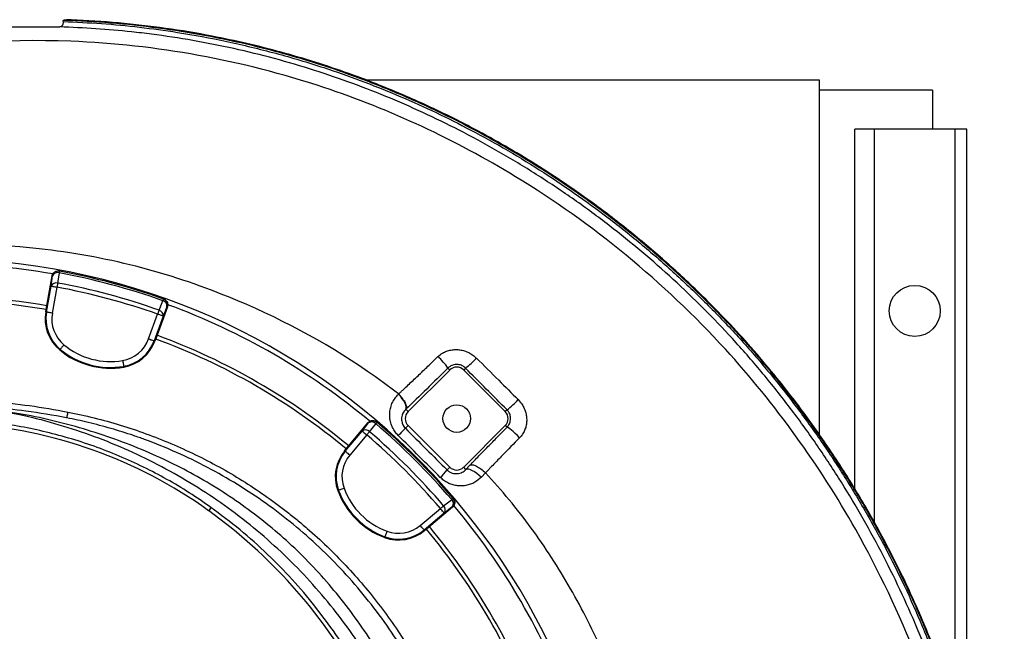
# Model space of a CAD drawing. Header units: millimetres. Extents: x 2125 to 4263, y 2449 to 4685.
# Tile 19 of 19: x 3260 to 4263, y 4062 to 4685. Entities that reach past the tile are written whole.
import ezdxf

# ---------------------------------------------------------------- set-up
doc = ezdxf.new("R2010")
doc.units = ezdxf.units.MM
doc.header["$LTSCALE"] = 2

msp = doc.modelspace()

# ---------------------------------------------------------------- linework, layer by layer
at = {"color": 7, "linetype": 'Continuous', "lineweight": 25}
for p, q in [((3304.5, 4683.6), (3304.5, 4684.8)), ((4075.1, 4623.8), (3613.2, 4623.8)), ((4075.1, 4262.3), (4075.1, 4623.8)), ((4190.1, 4613.8), (4075.1, 4613.8)), ((4190.1, 4613.8), (4190.1, 4573.8)), ((4190.1, 4573.8), (4111.1, 4573.8)), ((4111.1, 4207.4), (4111.1, 4573.8)), ((4213.1, 4573.8), (4190.1, 4573.8)), ((4225.1, 4573.8), (4213.1, 4573.8)), ((4225.1, 3945.5), (4225.1, 4573.8)), ((3287.1, 4390.1), (3293.2, 4424.5)), ((3293.6, 4424.5), (3293.2, 4424.5)), ((3300.6, 4429.3), (3300.2, 4429.4)), ((3287.5, 4387.6), (3292.2, 4414.1)), ((3298.1, 4413), (3293.4, 4386.6)), ((3407.1, 4400.8), (3406.6, 4400.9)), ((3286.7, 4387.8), (3287.1, 4390.1)), ((3286.7, 4387.8), (3287.5, 4387.6)), ((3391.5, 4360.3), (3400.7, 4385.5)), ((3410.7, 4393), (3398.7, 4360.2)), ((3410.7, 4393), (3410.2, 4393.2)), ((3406.3, 4383.5), (3397.1, 4358.2)), ((3397.9, 4357.9), (3397.1, 4358.2)), ((3398.7, 4360.2), (3397.9, 4357.9)), ((3300.9, 4349), (3301.5, 4349.7)), ((3366.2, 4331.5), (3366.1, 4332.4)), ((3698.3, 4328.6), (3655.9, 4286.2)), ((3696.4, 4330.5), (3698.3, 4328.6)), ((3714.3, 4330.5), (3712.5, 4328.6)), ((3754.9, 4286.2), (3712.5, 4328.6)), ((3646.1, 4304), (3646.2, 4304.2)), ((3646.2, 4304.2), (3646.2, 4304.2)), ((3653.7, 4288.7), (3653.5, 4288.6)), ((3653.5, 4288.6), (3655.9, 4286.2)), ((3756.7, 4288), (3754.9, 4286.2)), ((3592.7, 4248.2), (3615.2, 4275)), ((3615.6, 4274.7), (3615.2, 4275)), ((3624.1, 4275.4), (3623.7, 4275.7)), ((3591.9, 4245.8), (3609.1, 4266.4)), ((3653.1, 4269.2), (3655.9, 4272.1)), ((3655.9, 4272.1), (3698.3, 4229.6)), ((3712.5, 4229.6), (3754.9, 4272.1)), ((3756.7, 4270.3), (3754.9, 4272.1)), ((3613.7, 4262.5), (3596.5, 4241.9)), ((3591.2, 4246.3), (3592.7, 4248.2)), ((3591.2, 4246.3), (3591.9, 4245.8)), ((3695.6, 4226.9), (3698.3, 4229.6)), ((3714.8, 4227.3), (3712.5, 4229.6)), ((3714.8, 4227.3), (3718.9, 4231.6)), ((3734.7, 4223.7), (3730.6, 4219.5)), ((3734.7, 4223.7), (3734.7, 4223.7)), ((3584.2, 4205.7), (3585, 4206)), ((3702, 4197.4), (3701.6, 4197.8)), ((3455, 4188.6), (3452.7, 4185.3)), ((3668.2, 4170.2), (3688.8, 4187.4)), ((3701.2, 4188.9), (3674.5, 4166.4)), ((3701.2, 4188.9), (3700.9, 4189.3)), ((3692.7, 4182.8), (3672.1, 4165.6)), ((3672.6, 4164.9), (3672.1, 4165.6)), ((3674.5, 4166.4), (3672.6, 4164.9)), ((3632, 4157.9), (3632.3, 4158.7))]:
    msp.add_line(p, q, dxfattribs=at)
at = {"color": 8, "linetype": 'Continuous', "lineweight": 25}
for p, q in [((4131.1, 4173.2), (4131.1, 4573.8)), ((4213.1, 3984.8), (4213.1, 4573.8))]:
    msp.add_line(p, q, dxfattribs=at)
at = {"color": 7, "linetype": 'Continuous', "lineweight": 25, "flags": 128}
for points in [[(3292.2, 4414.1), (3292.9, 4419.4), (3293.6, 4424.5)], [(3300.3, 4427.6), (3299.1, 4419.2), (3298.9, 4417.2)], [(3300.6, 4429.3), (3300.6, 4429.3), (3300.6, 4429.2), (3300.6, 4429.1), (3300.6, 4428.9), (3300.5, 4428.6), (3300.5, 4428.3), (3300.4, 4428), (3300.3, 4427.6)], [(3292.2, 4414.1), (3292.3, 4414), (3292.7, 4414), (3293.2, 4413.9), (3294, 4413.7), (3294.9, 4413.6), (3295.9, 4413.4), (3297, 4413.2), (3298.1, 4413)], [(3298.9, 4417.2), (3298.8, 4416.8), (3298.7, 4416.3), (3298.6, 4415.8), (3298.5, 4415.3), (3298.4, 4414.7), (3298.3, 4414.2), (3298.2, 4413.6), (3298.1, 4413)], [(3402.1, 4389.5), (3405.3, 4397.4), (3406, 4399.3)], [(3406.6, 4400.9), (3406.6, 4400.9), (3406.6, 4400.8), (3406.5, 4400.7), (3406.5, 4400.5), (3406.4, 4400.2), (3406.3, 4400), (3406.2, 4399.6), (3406, 4399.3)], [(3293.4, 4386.6), (3292.3, 4386.8), (3291.2, 4387), (3290.2, 4387.1), (3289.3, 4387.3), (3288.6, 4387.4), (3288, 4387.5), (3287.7, 4387.6), (3287.5, 4387.6)], [(3402.1, 4389.5), (3401.9, 4389.1), (3401.8, 4388.7), (3401.6, 4388.2), (3401.4, 4387.7), (3401.3, 4387.2), (3401.1, 4386.6), (3400.9, 4386.1), (3400.7, 4385.5)], [(3406.3, 4383.5), (3406.2, 4383.5), (3405.8, 4383.7), (3405.3, 4383.8), (3404.6, 4384.1), (3403.7, 4384.4), (3402.8, 4384.8), (3401.7, 4385.1), (3400.7, 4385.5)], [(3410.2, 4393.2), (3408.3, 4388.5), (3406.3, 4383.5)], [(3305.3, 4354.3), (3304.6, 4353.4), (3303.8, 4352.6), (3303.2, 4351.8), (3302.6, 4351.1), (3302.1, 4350.5), (3301.8, 4350.1), (3301.6, 4349.8), (3301.5, 4349.7)], [(3391.5, 4360.3), (3392.6, 4359.9), (3393.6, 4359.5), (3394.6, 4359.2), (3395.4, 4358.9), (3396.1, 4358.6), (3396.6, 4358.4), (3397, 4358.3), (3397.1, 4358.2)], [(3365.1, 4338.3), (3365.3, 4337.1), (3365.5, 4336), (3365.6, 4335), (3365.8, 4334.2), (3365.9, 4333.4), (3366, 4332.9), (3366.1, 4332.5), (3366.1, 4332.4)], [(3653.5, 4288.6), (3654, 4289.7), (3654, 4291.1), (3653.6, 4292.9), (3652.8, 4294.9), (3651.5, 4297.1), (3650, 4299.4), (3648.2, 4301.8), (3646.1, 4304)], [(3309.1, 4285.8), (3308.9, 4284.7), (3308.7, 4283.6), (3308.5, 4282.6), (3308.3, 4281.7), (3308.2, 4281), (3308.1, 4280.4), (3308, 4280.1), (3308, 4279.9)], [(3609.1, 4266.4), (3612.4, 4270.6), (3615.6, 4274.7)], [(3622.9, 4274), (3617.7, 4267.3), (3616.5, 4265.8)], [(3624.1, 4275.4), (3624.1, 4275.3), (3624, 4275.3), (3623.9, 4275.2), (3623.8, 4275), (3623.6, 4274.8), (3623.4, 4274.6), (3623.2, 4274.3), (3622.9, 4274)], [(3609.1, 4266.4), (3609.2, 4266.3), (3609.5, 4266), (3610, 4265.7), (3610.5, 4265.2), (3611.2, 4264.6), (3612, 4264), (3612.8, 4263.3), (3613.7, 4262.5)], [(3616.5, 4265.8), (3616.2, 4265.4), (3615.9, 4265.1), (3615.6, 4264.7), (3615.2, 4264.3), (3614.8, 4263.9), (3614.5, 4263.4), (3614.1, 4263), (3613.7, 4262.5)], [(3653.1, 4269.2), (3652.9, 4269), (3652.5, 4268.6), (3651.8, 4267.9), (3651, 4267.1), (3649.9, 4266), (3648.7, 4264.8), (3647.3, 4263.4), (3645.8, 4261.9)], [(3769.5, 4259.6), (3767.3, 4261.8), (3765.1, 4263.9), (3763, 4265.8), (3761.1, 4267.4), (3759.5, 4268.7), (3758.2, 4269.6), (3757.2, 4270.2), (3756.7, 4270.3)], [(3596.5, 4241.9), (3595.6, 4242.7), (3594.7, 4243.4), (3593.9, 4244), (3593.3, 4244.6), (3592.7, 4245.1), (3592.3, 4245.5), (3592, 4245.7), (3591.9, 4245.8)], [(3714.8, 4227.3), (3715.9, 4227.8), (3717.4, 4227.8), (3719.2, 4227.3), (3721.3, 4226.4), (3723.6, 4225.2), (3725.9, 4223.5), (3728.3, 4221.6), (3730.6, 4219.5)], [(3590.6, 4208.1), (3589.5, 4207.7), (3588.5, 4207.3), (3587.5, 4206.9), (3586.7, 4206.6), (3586, 4206.4), (3585.4, 4206.2), (3585.1, 4206), (3585, 4206)], [(3692, 4190.2), (3698.7, 4195.4), (3700.3, 4196.6)], [(3701.6, 4197.8), (3701.6, 4197.8), (3701.6, 4197.7), (3701.5, 4197.6), (3701.3, 4197.5), (3701.1, 4197.3), (3700.9, 4197.1), (3700.6, 4196.9), (3700.3, 4196.6)], [(3692, 4190.2), (3691.7, 4189.9), (3691.3, 4189.6), (3691, 4189.3), (3690.6, 4188.9), (3690.1, 4188.6), (3689.7, 4188.2), (3689.3, 4187.8), (3688.8, 4187.4)], [(3692.7, 4182.8), (3692.6, 4183), (3692.3, 4183.2), (3692, 4183.7), (3691.5, 4184.2), (3690.9, 4184.9), (3690.3, 4185.7), (3689.5, 4186.6), (3688.8, 4187.4)], [(3700.9, 4189.3), (3696.9, 4186.1), (3692.7, 4182.8)], [(3634.4, 4164.3), (3634, 4163.2), (3633.6, 4162.2), (3633.2, 4161.2), (3632.9, 4160.4), (3632.6, 4159.7), (3632.4, 4159.2), (3632.3, 4158.8), (3632.3, 4158.7)], [(3668.2, 4170.2), (3669, 4169.3), (3669.7, 4168.4), (3670.3, 4167.7), (3670.9, 4167), (3671.4, 4166.4), (3671.8, 4166), (3672, 4165.7), (3672.1, 4165.6)]]:
    msp.add_lwpolyline(points, dxfattribs=at)
at = {"color": 7, "linetype": 'Continuous', "lineweight": 25}
for centre, radius in [((4172.1, 4388.8), 26), ((3705.4, 4279.1), 14)]:
    msp.add_circle(centre, radius, dxfattribs=at)
for centre, radius, start, end in [((3175.1, 3748.8), 693, 1.5711, 178.4289), ((3175.1, 3748.8), 688, 80.0629, 99.9446), ((3299.5, 4423.4), 6, 79.5642, 170.017), ((3298.7, 4422.3), 5.53, 73.3554, 156.9032), ((3175.1, 3748.8), 690.2, 70.4534, 79.5466), ((3175.1, 3748.8), 692, 70.4534, 79.5466), ((3297.3, 4411.9), 5.53, 73.3362, 156.8975), ((3175.1, 3748.8), 679.8, 70.4915, 79.5085), ((3175.1, 3748.8), 675.5, 70.4915, 79.5085), ((3175.1, 3748.8), 655, 80.0916, 99.9084), ((3175.1, 3748.8), 651, 80.0922, 99.9078), ((3404.7, 4393.9), 5.53, 353.0972, 76.6439), ((3404.6, 4395.3), 6, 339.9828, 70.4358), ((3175.1, 3748.8), 688, 50.0636, 69.9439), ((3327.1, 4380.6), 41, 170, 230.3486), ((3327.1, 4380.6), 40.2, 170, 230.3486), ((3327.1, 4380.6), 34.2, 170, 230.3486), ((3400.8, 4384.1), 5.53, 353.1027, 76.6637), ((3175.1, 3748.8), 655, 50.0916, 69.9084), ((3352.6, 4411.4), 74.2, 230.3486, 279.6514), ((3359.3, 4372), 34.2, 279.6514, 340), ((3359.3, 4372), 40.2, 279.6514, 340), ((3359.3, 4372), 41, 279.6514, 340), ((3175.1, 3748.8), 651, 50.0922, 69.9078), ((3352.6, 4411.4), 81, 230.3486, 279.6514), ((3352.6, 4411.4), 80.2, 230.3486, 279.6514), ((3642.1, 4293.5), 65.8, 34.2751, 47.8527), ((3654.2, 4407.6), 97.8, 307.9669, 316.8268), ((3705.4, 4321.6), 10, 45, 135), ((3686.3, 4375.5), 112.3, 308.7957, 316.6475), ((3663, 4279.1), 10, 135, 225), ((3747.8, 4279.1), 10, 315, 45), ((3175.1, 3798.6), 476, 54.3289, 86.455), ((3620.2, 4270.8), 6, 49.565, 140.0167), ((3618.9, 4270.2), 5.53, 43.3559, 126.9034), ((3175.1, 3748.8), 690.2, 40.4534, 49.5466), ((3175.1, 3748.8), 692, 40.4534, 49.5466), ((3612.4, 4262), 5.53, 43.336, 126.8975), ((3175.1, 3748.8), 679.8, 40.4915, 49.5085), ((3175.1, 3748.8), 675.5, 40.4915, 49.5085), ((3622.7, 4220), 41, 140, 200.3486), ((3622.7, 4220), 40.2, 140, 200.3486), ((3622.7, 4220), 34.2, 140, 200.3486), ((3641.4, 4268.5), 68.3, 313.7245, 322.412), ((3705.4, 4236.7), 10, 225, 315), ((3660.2, 4233.9), 81, 200.3486, 249.6514), ((3660.2, 4233.9), 80.2, 200.3486, 249.6514), ((3660.2, 4233.9), 74.2, 200.3486, 249.6514), ((3696.5, 4192.6), 5.53, 323.0966, 46.6441), ((3697.1, 4193.9), 6, 309.9833, 40.435), ((3145.9, 3758), 526, 29.3111, 54.3289), ((3688.2, 4186.2), 5.53, 323.1025, 46.664), ((3175.1, 3748.8), 688, 20.0626, 39.938), ((3646.2, 4196.4), 41, 249.6514, 310), ((3646.2, 4196.4), 40.2, 249.6514, 310), ((3646.2, 4196.4), 34.2, 249.6514, 310), ((3175.1, 3748.8), 651, 20.0922, 39.9078), ((3175.1, 3748.8), 655, 20.0916, 39.9084)]:
    msp.add_arc(centre, radius, start, end, dxfattribs=at)
for points, knots in [([(3308.1, 4685.5), (3308, 4685.4), (3307.8, 4685.2), (3306.4, 4685), (3304.8, 4684.8), (3304.5, 4684.8)], [0, 0, 0, 0, 0.290408, 0.875431, 1, 1, 1, 1]), ([(4131.4, 3120.2), (4133, 3123.4), (4140.2, 3137.3), (4152.4, 3162.1), (4167.1, 3195.1), (4180.7, 3228.5), (4194.7, 3266.1), (4208.5, 3308), (4221.7, 3354.4), (4232.2, 3397.2), (4240.5, 3436.5), (4247.6, 3476), (4253.9, 3519.7), (4258.9, 3567.6), (4261.6, 3611.7), (4262.6, 3651.8), (4262.4, 3687.9), (4260.9, 3723.9), (4258, 3763.9), (4253.1, 3807.8), (4245.6, 3855.5), (4236.6, 3898.8), (4226.8, 3937.7), (4215.6, 3976.2), (4201.5, 4018.1), (4184.1, 4063.1), (4166.2, 4103.5), (4148.5, 4139.5), (4129.6, 4174.9), (4107.3, 4213), (4081, 4253.4), (4055.2, 4289.3), (4030.5, 4320.9), (4007.2, 4348.6), (3983, 4375.3), (3955, 4404), (3922.8, 4434.3), (3886.1, 4465.7), (3851.2, 4492.7), (3818.4, 4516), (3788.3, 4535.8), (3757.4, 4554.5), (3722.4, 4574.1), (3682.9, 4593.9), (3638.8, 4613.5), (3597.6, 4629.4), (3559.5, 4642.2), (3524.8, 4652.2), (3489.8, 4661), (3450.5, 4669.3), (3406.9, 4676.5), (3359, 4682), (3324.7, 4684.2), (3306.6, 4684.8), (3304.5, 4684.8)], [0, 0, 0, 0, 0.005102, 0.022182, 0.039262, 0.05634, 0.073418, 0.096223, 0.119038, 0.141844, 0.158921, 0.175997, 0.198805, 0.221622, 0.244429, 0.261507, 0.278585, 0.295664, 0.312742, 0.335565, 0.358399, 0.381219, 0.3983, 0.415381, 0.438205, 0.461041, 0.483864, 0.500944, 0.518024, 0.540847, 0.563682, 0.586504, 0.603584, 0.620664, 0.637746, 0.654828, 0.677657, 0.700499, 0.723328, 0.740409, 0.757489, 0.77457, 0.791652, 0.814483, 0.837329, 0.86016, 0.877244, 0.894328, 0.91141, 0.928492, 0.951329, 0.974181, 0.997018, 1, 1, 1, 1]), ([(4130.4, 3116.7), (4132.6, 3120.9), (4140.3, 3135.7), (4153, 3161.6), (4167.7, 3194.5), (4181.3, 3227.9), (4195.3, 3265.5), (4209.1, 3307.4), (4222.4, 3353.8), (4232.9, 3396.7), (4241.2, 3435.9), (4248.3, 3475.4), (4254.6, 3519.1), (4259.6, 3567), (4262.4, 3611.1), (4263.4, 3651.2), (4263.2, 3687.3), (4261.8, 3723.3), (4258.9, 3763.3), (4254, 3807.3), (4246.5, 3854.9), (4237.6, 3898.2), (4227.7, 3937.1), (4216.6, 3975.6), (4202.5, 4017.5), (4185.1, 4062.5), (4167.3, 4103), (4149.7, 4139), (4130.8, 4174.4), (4108.5, 4212.5), (4082.2, 4253), (4056.5, 4288.9), (4031.8, 4320.5), (4008.6, 4348.2), (3984.4, 4375), (3956.4, 4403.7), (3924.3, 4434.1), (3887.6, 4465.5), (3852.7, 4492.6), (3820, 4515.9), (3789.9, 4535.7), (3759.1, 4554.5), (3724, 4574.1), (3684.6, 4594), (3640.5, 4613.6), (3599.3, 4629.6), (3561.2, 4642.4), (3526.6, 4652.6), (3491.6, 4661.4), (3452.4, 4669.8), (3408.7, 4677.1), (3360.8, 4682.6), (3327.2, 4684.8), (3309.6, 4685.4), (3308.1, 4685.5)], [0, 0, 0, 0, 0.006703, 0.02377, 0.040837, 0.057902, 0.074967, 0.097755, 0.120552, 0.143341, 0.160404, 0.177467, 0.200258, 0.223057, 0.245847, 0.262912, 0.279976, 0.297042, 0.314107, 0.336913, 0.359729, 0.382532, 0.399599, 0.416668, 0.439474, 0.462292, 0.485098, 0.502165, 0.519231, 0.542037, 0.564854, 0.587659, 0.604726, 0.621793, 0.638861, 0.65593, 0.678741, 0.701566, 0.724377, 0.741445, 0.758513, 0.775581, 0.792649, 0.815463, 0.83829, 0.861104, 0.878175, 0.895246, 0.912315, 0.929384, 0.952203, 0.975037, 0.997856, 1, 1, 1, 1]), ([(3249.2, 4678.1), (3250.8, 4678.1), (3252.5, 4678.1), (3255.4, 4678.1), (3256.4, 4678.1), (3258.5, 4678.1), (3259.6, 4678.1), (3261.8, 4678.1), (3263, 4678.1), (3265.3, 4678.1), (3266.5, 4678.1), (3270.1, 4678.1), (3272.6, 4678.1), (3276.3, 4678.1), (3277.5, 4678.1), (3280, 4678.1), (3281.2, 4678.1), (3283.6, 4678.1), (3284.8, 4678.1), (3287.2, 4678.1), (3288.3, 4678.1), (3291.7, 4678.1), (3293.8, 4678.1), (3296.7, 4678.1), (3297.6, 4678.1), (3299.4, 4678.1), (3300.2, 4678.1), (3301, 4678.1)], [0, 0, 0, 0, 0.125, 0.125, 0.1875, 0.1875, 0.25, 0.25, 0.3125, 0.3125, 0.375, 0.375, 0.5, 0.5, 0.5625, 0.5625, 0.625, 0.625, 0.6875, 0.6875, 0.75, 0.75, 0.875, 0.875, 0.9375, 0.9375, 1, 1, 1, 1]), ([(3304.5, 4683.6), (3304.5, 4683.2), (3304.5, 4682.8), (3304.4, 4682), (3304.3, 4681.6), (3304.1, 4680.9), (3304, 4680.6), (3303.8, 4680), (3303.6, 4679.7), (3303.3, 4679.2), (3303.1, 4679), (3302.8, 4678.7), (3302.6, 4678.5), (3301.9, 4678.2), (3301.4, 4678.1), (3301, 4678.1)], [0, 0, 0, 0, 0.125, 0.125, 0.25, 0.25, 0.375, 0.375, 0.5, 0.5, 0.625, 0.625, 0.75, 0.75, 1, 1, 1, 1]), ([(4127.5, 3128.8), (4135, 3143.7), (4149.9, 3173.5), (4169.7, 3219.4), (4187.5, 3266.4), (4203, 3314.6), (4216.6, 3363.7), (4228.2, 3413.3), (4238, 3463.8), (4245.9, 3515.2), (4251.5, 3567.4), (4254.7, 3619.7), (4255.4, 3671.2), (4253.7, 3721.7), (4249.9, 3771.1), (4243.8, 3820.3), (4235.9, 3866.3), (4226.5, 3909.3), (4216, 3949.1), (4203.8, 3988.4), (4190.1, 4027.3), (4174.6, 4066.2), (4157.2, 4105.1), (4138, 4143.9), (4117.1, 4181.9), (4094.5, 4219.4), (4070, 4256.2), (4043.8, 4292.3), (4015.9, 4327.2), (3987, 4360.3), (3957, 4391.6), (3926.2, 4421.1), (3894.1, 4449.3), (3860.6, 4476.4), (3825.5, 4502.2), (3788.9, 4526.7), (3751.3, 4549.6), (3713.5, 4570.3), (3675.7, 4589), (3638, 4605.7), (3599.6, 4620.8), (3560.1, 4634.3), (3519.7, 4646.2), (3478.4, 4656.3), (3436.6, 4664.6), (3401.8, 4669.9), (3368.8, 4673.8), (3337.6, 4676.6), (3313.2, 4677.6), (3301, 4678.1)], [0, 0, 0, 0, 0.023833, 0.047677, 0.071507, 0.095813, 0.120141, 0.144473, 0.168786, 0.193813, 0.218867, 0.243917, 0.268941, 0.292571, 0.316227, 0.339879, 0.363507, 0.383136, 0.402791, 0.422455, 0.442114, 0.461747, 0.482426, 0.503123, 0.52382, 0.544499, 0.56579, 0.587101, 0.608411, 0.629699, 0.650056, 0.670432, 0.690807, 0.711165, 0.732155, 0.753166, 0.774177, 0.795168, 0.814852, 0.834554, 0.854255, 0.873938, 0.89424, 0.914563, 0.934885, 0.955188, 0.964996, 0.982498, 1, 1, 1, 1]), ([(3304.5, 4683.6), (3317.5, 4683), (3343.5, 4681.9), (3382.3, 4678.1), (3425, 4672.3), (3471.3, 4663.7), (3521.1, 4651.7), (3566.4, 4638.2), (3607.3, 4623.8), (3644, 4609.2), (3680, 4593.2), (3716.3, 4575.2), (3753, 4555.1), (3789.7, 4532.9), (3825.4, 4509.1), (3860.4, 4483.5), (3894.7, 4456.2), (3928, 4427.1), (3960, 4396.5), (3990.5, 4364.7), (4019.3, 4331.8), (4046.6, 4297.8), (4072.4, 4262.7), (4096.9, 4226.1), (4120, 4188.1), (4141.7, 4148.9), (4161.8, 4108.7), (4180.7, 4066.2), (4198.4, 4021.4), (4214.4, 3974.3), (4228.1, 3926.4), (4239.5, 3877.3), (4248.5, 3827), (4255.1, 3775.6), (4259.2, 3724), (4261, 3672.5), (4260.3, 3621.1), (4257.3, 3570), (4252.1, 3519.1), (4244.4, 3467.9), (4234.7, 3416.6), (4222.8, 3365.2), (4208.8, 3314.4), (4192.9, 3265), (4174.9, 3217.3), (4155, 3171.2), (4140, 3141.2), (4132.5, 3126.3)], [0, 0, 0, 0, 0.018551, 0.03711, 0.055661, 0.079993, 0.104342, 0.128674, 0.147411, 0.166165, 0.184918, 0.203657, 0.224051, 0.244465, 0.264878, 0.285273, 0.306302, 0.327352, 0.348402, 0.369431, 0.390136, 0.410861, 0.431587, 0.452293, 0.473626, 0.494978, 0.51633, 0.537663, 0.561317, 0.584999, 0.608678, 0.632327, 0.656922, 0.681545, 0.706172, 0.730771, 0.755089, 0.779433, 0.803778, 0.828099, 0.853164, 0.878249, 0.903329, 0.928386, 0.952252, 0.976132, 1, 1, 1, 1]), ([(4116.8, 3130.2), (4118.2, 3132.9), (4157.5, 3209.4), (4199, 3321.8), (4237, 3507), (4249.4, 3685.3), (4229.9, 3869.8), (4176.9, 4037.2), (4102.9, 4192.7), (4002.7, 4332.1), (3879.6, 4448.4), (3745.7, 4543.5), (3597.2, 4612.8), (3442.5, 4652.2), (3287.7, 4669.4), (3174.8, 4660.9), (3107.9, 4648.3)], [0.1785026, 0.1785026, 0.1785026, 0.1785026, 0.1803272, 0.2307269, 0.2608889, 0.2904897, 0.3362446, 0.3649193, 0.3939071, 0.4395348, 0.4676857, 0.4959289, 0.5403127, 0.5677555, 0.5952812, 0.6384183, 0.6384183, 0.6384183, 0.6384183]), ([(3646.2, 4304.2), (3635.9, 4312.1), (3582.1, 4351.4), (3493.2, 4398.5), (3379, 4436.6), (3261.7, 4457.8), (3174.8, 4457.7), (3122.6, 4451.2)], [0.4851501, 0.4851501, 0.4851501, 0.4851501, 0.4959289, 0.5403127, 0.5677555, 0.5952812, 0.6384183, 0.6384183, 0.6384183, 0.6384183]), ([(3293.2, 4424.5), (3293.2, 4424.9), (3293.3, 4425.3), (3293.6, 4426), (3293.8, 4426.4), (3294.2, 4427.1), (3294.5, 4427.4), (3295, 4427.9), (3295.3, 4428.2), (3296, 4428.6), (3296.3, 4428.8), (3297, 4429.2), (3297.4, 4429.3), (3298.2, 4429.4), (3298.6, 4429.5), (3299.4, 4429.5), (3299.8, 4429.5), (3300.2, 4429.4)], [0, 0, 0, 0, 0.125, 0.125, 0.25, 0.25, 0.375, 0.375, 0.5, 0.5, 0.625, 0.625, 0.75, 0.75, 0.875, 0.875, 1, 1, 1, 1]), ([(3407.1, 4400.8), (3407.7, 4400.5), (3408.9, 4399.9), (3410.2, 4398.3), (3411, 4396.4), (3411.1, 4394.6), (3410.8, 4393.5), (3410.7, 4393)], [0, 0, 0, 0, 0.213873, 0.427754, 0.641574, 0.855265, 1, 1, 1, 1]), ([(3686.2, 4342.3), (3687.7, 4343.5), (3690.4, 4345.8), (3695, 4347.9), (3699.5, 4349.1), (3704.1, 4349.6), (3708.8, 4349.3), (3713.4, 4348.2), (3717.8, 4346.4), (3721.9, 4343.9), (3724.3, 4341.7), (3725.5, 4340.7)], [0, 0, 0, 0, 0.137399, 0.242081, 0.3468, 0.453791, 0.560816, 0.670033, 0.779272, 0.889634, 1, 1, 1, 1]), ([(3646.2, 4304.2), (3647.1, 4304.9), (3647.9, 4305.7), (3649.5, 4307.2), (3650.3, 4308), (3652.8, 4310.3), (3654.4, 4311.8), (3659.3, 4316.5), (3662.6, 4319.6), (3667.7, 4324.4), (3669.3, 4326), (3672.7, 4329.2), (3674.4, 4330.8), (3679.5, 4335.7), (3682.8, 4339), (3686.2, 4342.3)], [0, 0, 0, 0, 0.0625, 0.0625, 0.125, 0.125, 0.25, 0.25, 0.5, 0.5, 0.625, 0.625, 0.75, 0.75, 1, 1, 1, 1]), ([(3714.3, 4330.5), (3713.3, 4331.4), (3711.1, 4333.2), (3706.9, 4334.4), (3702.6, 4334.1), (3698.9, 4332.7), (3697.2, 4331.2), (3696.4, 4330.5)], [0, 0, 0, 0, 0.213629, 0.426991, 0.640651, 0.855464, 1, 1, 1, 1]), ([(3725.5, 4340.7), (3733.1, 4333.2), (3747.3, 4319.1), (3761.4, 4305), (3768, 4298.4)], [0, 0, 0, 0, 0.53357, 1, 1, 1, 1]), ([(3696.4, 4330.5), (3689.1, 4323.3), (3681.9, 4316.2), (3667.7, 4302.2), (3660.6, 4295.4), (3653.7, 4288.7)], [0, 0, 0, 0, 0.5, 0.5, 1, 1, 1, 1]), ([(3645.8, 4261.9), (3644.7, 4263.1), (3642.5, 4265.6), (3639.9, 4270), (3638.1, 4274.8), (3637.1, 4280), (3637.1, 4285.3), (3638, 4290.6), (3639.8, 4295.6), (3642.5, 4300.2), (3644.9, 4302.7), (3646.1, 4304)], [0, 0, 0, 0, 0.102169, 0.207133, 0.312122, 0.424463, 0.536848, 0.652774, 0.768731, 0.884361, 1, 1, 1, 1]), ([(3646.2, 4304.2), (3646.2, 4304.2), (3646.2, 4304.2), (3646.2, 4304.2), (3646.2, 4304.2)], [0, 0, 0, 0, 0.498276, 1, 1, 1, 1]), ([(3646.2, 4304.2), (3647, 4303.4), (3647.7, 4302.7), (3648.6, 4301.5), (3648.9, 4301.1), (3649.6, 4300.4), (3649.9, 4300), (3650.7, 4298.8), (3651.2, 4298), (3652.2, 4296.5), (3652.6, 4295.8), (3653.3, 4294.3), (3653.5, 4293.7), (3653.8, 4292.7), (3653.9, 4292.4), (3654.1, 4291.8), (3654.1, 4291.5), (3654.2, 4290.7), (3654.2, 4290.2), (3654, 4289.4), (3653.9, 4289), (3653.7, 4288.7)], [0, 0, 0, 0, 0.125, 0.125, 0.1875, 0.1875, 0.25, 0.25, 0.375, 0.375, 0.5, 0.5, 0.625, 0.625, 0.6875, 0.6875, 0.75, 0.75, 0.875, 0.875, 1, 1, 1, 1]), ([(3231.1, 4296.6), (3244.2, 4295.5), (3257.2, 4294.1), (3283.3, 4290.5), (3296.2, 4288.3), (3309.1, 4285.8)], [0, 0, 0, 0, 0.5, 0.5, 1, 1, 1, 1]), ([(3768, 4298.4), (3769.4, 4296.8), (3771.9, 4294), (3774.4, 4289.3), (3775.9, 4284.9), (3776.7, 4280.3), (3776.8, 4275.7), (3776.1, 4271.1), (3774.6, 4266.9), (3772.4, 4262.9), (3770.5, 4260.7), (3769.5, 4259.6)], [0, 0, 0, 0, 0.148487, 0.258754, 0.368999, 0.476431, 0.583827, 0.688799, 0.793732, 0.896873, 1, 1, 1, 1]), ([(3282.3, 4277.7), (3279.2, 4278.5), (3272.4, 4280.2), (3260.3, 4282.9), (3245.6, 4285.7), (3233.1, 4287.5), (3226.3, 4288.4), (3225.1, 4288.5)], [0.01980077, 0.01980077, 0.01980077, 0.01980077, 0.02502604, 0.03025132, 0.03547659, 0.04070186, 0.04180218, 0.04180218, 0.04180218, 0.04180218]), ([(3633, 4028.1), (3630.7, 4032.2), (3623.3, 4045.4), (3609.1, 4066.7), (3590.5, 4092.1), (3570.4, 4116.2), (3549, 4139), (3526.4, 4160.1), (3502.5, 4179.7), (3477.4, 4197.8), (3451.2, 4214.5), (3424.1, 4229.5), (3395.3, 4243.2), (3365, 4255.5), (3333.2, 4266.4), (3300.8, 4275.6), (3267.9, 4282.9), (3244.3, 4286.6), (3231.8, 4288.1), (3230.4, 4288.3)], [0, 0, 0, 0, 0.028624, 0.092527, 0.156406, 0.22016, 0.28371, 0.345658, 0.407843, 0.470155, 0.532473, 0.594671, 0.656629, 0.723531, 0.790613, 0.857737, 0.92478, 0.991649, 1, 1, 1, 1]), ([(3308, 4279.9), (3294.2, 4282.4), (3268.5, 4287), (3242.6, 4289.5), (3230.6, 4290.6)], [0, 0, 0, 0, 0.537274, 1, 1, 1, 1]), ([(3309.1, 4285.8), (3318.2, 4284), (3327.1, 4282.1), (3345, 4277.6), (3353.8, 4275.2), (3371.4, 4269.8), (3380.1, 4266.9), (3397.4, 4260.6), (3405.9, 4257.2), (3431.1, 4246.5), (3447.5, 4238.6), (3479.3, 4221), (3494.7, 4211.4), (3517.1, 4195.8), (3524.5, 4190.4), (3535.3, 4181.9), (3538.9, 4179.1), (3546, 4173.2), (3549.5, 4170.3), (3566.9, 4155.3), (3580, 4142.6), (3604.9, 4116.1), (3616.6, 4102.3), (3638.6, 4073.3), (3648.9, 4058.2), (3658.4, 4042.5)], [0, 0, 0, 0, 0.0625, 0.0625, 0.125, 0.125, 0.1875, 0.1875, 0.25, 0.25, 0.375, 0.375, 0.5, 0.5, 0.5625, 0.5625, 0.59375, 0.59375, 0.625, 0.625, 0.75, 0.75, 0.875, 0.875, 1, 1, 1, 1]), ([(3653.5, 4288.6), (3652.5, 4287.4), (3650.4, 4285), (3649, 4280.3), (3649.3, 4275.7), (3650.6, 4272.6), (3651.8, 4270.6), (3652.6, 4269.8), (3653.1, 4269.2)], [0, 0, 0, 0, 0.248839, 0.491547, 0.713093, 0.863852, 0.907757, 1, 1, 1, 1]), ([(3756.7, 4270.3), (3757.6, 4271.4), (3759.3, 4273.5), (3760.4, 4277.7), (3760.2, 4281.9), (3758.8, 4285.5), (3757.3, 4287.3), (3756.7, 4288)], [0, 0, 0, 0, 0.215103, 0.428125, 0.641288, 0.856192, 1, 1, 1, 1]), ([(3455, 4188.6), (3447.7, 4193.7), (3433.1, 4203.8), (3410.2, 4217.4), (3386.3, 4230), (3361.6, 4241.2), (3336, 4251.1), (3310.1, 4259.5), (3284.1, 4266.3), (3258, 4271.7), (3231.6, 4275.6), (3213.7, 4277.1), (3204.8, 4277.8)], [0, 0, 0, 0, 0.0990625, 0.1982013, 0.2972638, 0.3992035, 0.5012262, 0.6031661, 0.7017661, 0.8003662, 0.900181, 1, 1, 1, 1]), ([(3622, 4023.6), (3617.9, 4030.4), (3607.7, 4047.9), (3588.7, 4074.4), (3565.4, 4103.3), (3540.1, 4130.5), (3512.9, 4156.1), (3484.1, 4179.8), (3453.6, 4201.5), (3421.7, 4221.2), (3388.4, 4238.9), (3354, 4254.2), (3318.7, 4267.4), (3294.4, 4274.3), (3282.3, 4277.7)], [0, 0, 0, 0, 0.055365, 0.14124, 0.227117, 0.312992, 0.398869, 0.484744, 0.570621, 0.656496, 0.742373, 0.828248, 0.914123, 1, 1, 1, 1]), ([(3653.3, 4039.4), (3647.1, 4049.2), (3634.5, 4069), (3613.2, 4096.9), (3590.3, 4123.5), (3565.5, 4148.4), (3539.2, 4171.6), (3511.4, 4192.9), (3482.1, 4212.3), (3451.6, 4229.7), (3420.1, 4245), (3394.7, 4255.3), (3372.3, 4263.2), (3353.2, 4269.2), (3330.5, 4275.2), (3315.3, 4278.4), (3308, 4279.9)], [0, 0, 0, 0, 0.080763, 0.161801, 0.242933, 0.32397, 0.404731, 0.485494, 0.566534, 0.647666, 0.728705, 0.809469, 0.837176, 0.892662, 0.948147, 1, 1, 1, 1]), ([(3615.2, 4275), (3615.5, 4275.3), (3615.8, 4275.5), (3616.4, 4276), (3616.7, 4276.3), (3617.4, 4276.6), (3617.8, 4276.8), (3618.5, 4277), (3618.9, 4277.1), (3619.7, 4277.1), (3620.1, 4277.1), (3620.9, 4277), (3621.3, 4276.9), (3622, 4276.7), (3622.4, 4276.5), (3623.1, 4276.2), (3623.4, 4275.9), (3623.7, 4275.7)], [0, 0, 0, 0, 0.125, 0.125, 0.25, 0.25, 0.375, 0.375, 0.5, 0.5, 0.625, 0.625, 0.75, 0.75, 0.875, 0.875, 1, 1, 1, 1]), ([(3653.1, 4269.2), (3660.2, 4262.2), (3667.2, 4255.1), (3681.4, 4241), (3688.5, 4233.9), (3695.6, 4226.9)], [0, 0, 0, 0, 0.5, 0.5, 1, 1, 1, 1]), ([(3718.9, 4231.6), (3721.9, 4234.7), (3727.9, 4241), (3737.3, 4250.6), (3746.9, 4260.4), (3753.4, 4267), (3756.7, 4270.3)], [0, 0, 0, 0, 0.247835, 0.49567, 0.747835, 1, 1, 1, 1]), ([(3688.7, 4219.2), (3681.5, 4226.3), (3674.4, 4233.4), (3660.1, 4247.7), (3653, 4254.8), (3645.8, 4261.9)], [0, 0, 0, 0, 0.5, 0.5, 1, 1, 1, 1]), ([(3769.5, 4259.6), (3763.5, 4253.5), (3757.6, 4247.5), (3748.9, 4238.5), (3746, 4235.5), (3741.7, 4231.1), (3740.3, 4229.6), (3738.2, 4227.4), (3737.5, 4226.7), (3736.1, 4225.2), (3735.4, 4224.5), (3734.7, 4223.7)], [0, 0, 0, 0, 0.5, 0.5, 0.75, 0.75, 0.875, 0.875, 0.9375, 0.9375, 1, 1, 1, 1]), ([(3481.3, 3127.5), (3483.6, 3128), (3497.5, 3130.7), (3518.6, 3133.4), (3544.3, 3136.5), (3565, 3139), (3585.6, 3141.8), (3605.8, 3145.3), (3625.6, 3149.8), (3644.3, 3155.6), (3662, 3162.9), (3678.4, 3171.9), (3693.8, 3182.7), (3708.4, 3195), (3726.1, 3212), (3746, 3234.1), (3768, 3261.1), (3788.6, 3289.1), (3807.5, 3318.1), (3824.8, 3348.2), (3840.5, 3379.3), (3854.7, 3411.1), (3868.6, 3446.5), (3881.9, 3485.2), (3894.2, 3527.4), (3904.4, 3570.1), (3912.4, 3613.3), (3917.8, 3655.6), (3920.9, 3696.9), (3921.6, 3737), (3920.2, 3777.2), (3916.6, 3817.2), (3911, 3857.1), (3903.4, 3896.6), (3893.8, 3934.5), (3882.6, 3970.9), (3869.9, 4005.6), (3855.4, 4039.7), (3839.3, 4073.2), (3821.6, 4106), (3802.4, 4137.6), (3781.5, 4167.8), (3759.2, 4196.7), (3742.9, 4214.7), (3734.7, 4223.7)], [0, 0, 0, 0, 0.005026, 0.031172, 0.046591, 0.061974, 0.077234, 0.092293, 0.107108, 0.121682, 0.135265, 0.148825, 0.162514, 0.176392, 0.190444, 0.216038, 0.241455, 0.266684, 0.29186, 0.317105, 0.342447, 0.367872, 0.393349, 0.425384, 0.457358, 0.489305, 0.52129, 0.553331, 0.582508, 0.611732, 0.640996, 0.670287, 0.699588, 0.728887, 0.758189, 0.785067, 0.811987, 0.838973, 0.866036, 0.893154, 0.920298, 0.946844, 0.973406, 1, 1, 1, 1]), ([(3695.6, 4226.9), (3696.3, 4226.1), (3697.1, 4225.5), (3698.4, 4224.7), (3698.9, 4224.4), (3699.8, 4224), (3700.2, 4223.8), (3701.6, 4223.4), (3702.5, 4223.2), (3704.4, 4223), (3705.2, 4223), (3707, 4223.1), (3707.8, 4223.3), (3709.4, 4223.7), (3710.2, 4224), (3711.7, 4224.8), (3712.3, 4225.2), (3713.6, 4226.2), (3714.2, 4226.7), (3714.8, 4227.3)], [0, 0, 0, 0, 0.125, 0.125, 0.1875, 0.1875, 0.25, 0.25, 0.375, 0.375, 0.5, 0.5, 0.625, 0.625, 0.75, 0.75, 0.875, 0.875, 1, 1, 1, 1]), ([(3718.9, 4231.6), (3719.7, 4231.9), (3721.2, 4232.4), (3725.3, 4231), (3730.1, 4228), (3733.2, 4225.2), (3734.7, 4223.7)], [0, 0, 0, 0, 0.25, 0.500001, 0.75, 1, 1, 1, 1]), ([(3730.6, 4219.5), (3728.4, 4217.6), (3725.1, 4214.6), (3719.4, 4212.1), (3714.7, 4210.8), (3709.9, 4210.4), (3705.2, 4210.7), (3700.6, 4211.8), (3696.3, 4213.5), (3692.2, 4216), (3689.8, 4218.1), (3688.7, 4219.2)], [0, 0, 0, 0, 0.188394, 0.296619, 0.404828, 0.506299, 0.607746, 0.705621, 0.803474, 0.901744, 1, 1, 1, 1]), ([(3702, 4197.4), (3702.2, 4197.1), (3702.4, 4196.8), (3702.8, 4196.1), (3703, 4195.7), (3703.2, 4195), (3703.3, 4194.6), (3703.4, 4193.8), (3703.4, 4193.4), (3703.3, 4192.6), (3703.3, 4192.3), (3703, 4191.5), (3702.9, 4191.1), (3702.5, 4190.4), (3702.3, 4190.1), (3701.8, 4189.5), (3701.6, 4189.2), (3701.2, 4188.9)], [0, 0, 0, 0, 0.125, 0.125, 0.25, 0.25, 0.375, 0.375, 0.5, 0.5, 0.625, 0.625, 0.75, 0.75, 0.875, 0.875, 1, 1, 1, 1]), ([(3608.2, 4017.2), (3606.1, 4021.1), (3598.3, 4035.6), (3582.5, 4059.3), (3561.3, 4088.2), (3538, 4115.5), (3512.6, 4141.5), (3485.1, 4166.2), (3465, 4181.1), (3455, 4188.6)], [0, 0, 0, 0, 0.057973, 0.212702, 0.367609, 0.522336, 0.676537, 0.838269, 1, 1, 1, 1])]:
    msp.add_open_spline(points, degree=3, knots=knots, dxfattribs=at)
msp.add_open_spline([(3756.7, 4288), (3742.6, 4302.1), (3728.5, 4316.3), (3714.3, 4330.5)], degree=3, dxfattribs=at)

doc.saveas('drawing.dxf')
